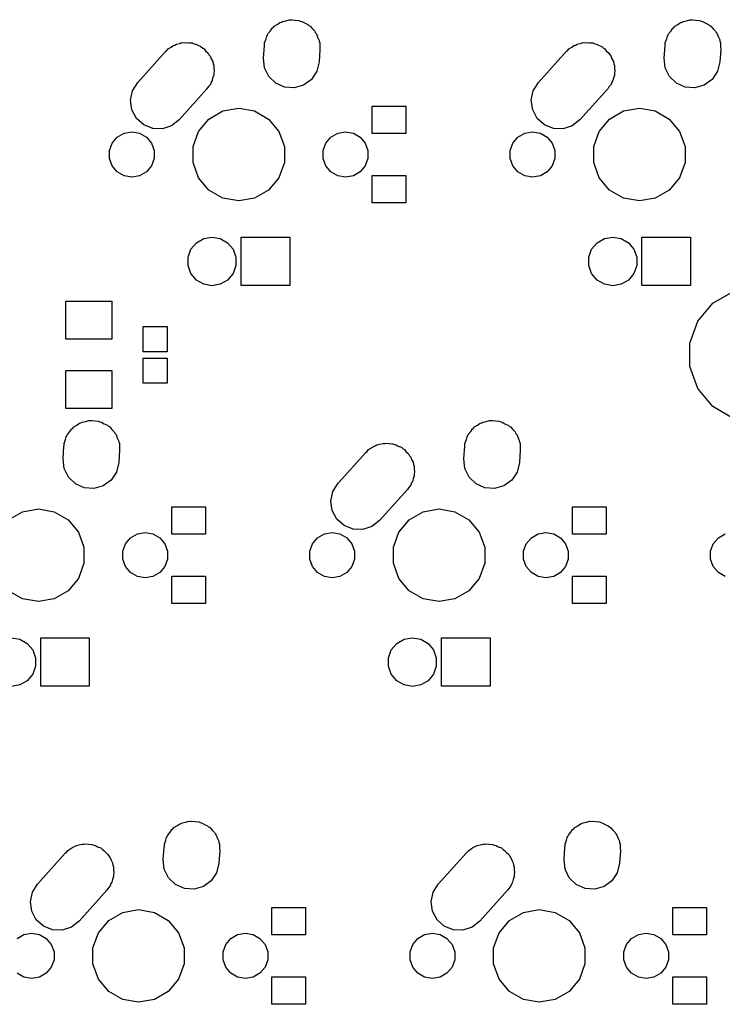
# Model space of a CAD drawing. Extents: x 50 to 349, y -142 to -48.
# Tile 12 of 22: x 123 to 156, y -98 to -51. Entities that reach past the tile are written whole.
import ezdxf

# ---------------------------------------------------------------- set-up
doc = ezdxf.new("R2010")
doc.units = 0
doc.header["$MEASUREMENT"] = 0
doc.layers.add('BLACK', color=7, linetype='CONTINUOUS')

msp = doc.modelspace()

# ---------------------------------------------------------------- linework, layer by layer
at = {"layer": 'Black'}
for p, q in [((135.035, -51.0511), (135.177, -50.9691)), ((135.177, -50.9691), (135.308, -50.8735)), ((135.308, -50.8735), (135.377, -50.8538)), ((135.377, -50.8538), (135.435, -50.8202)), ((135.435, -50.8202), (135.587, -50.7934)), ((135.587, -50.7934), (135.751, -50.7462)), ((135.751, -50.7462), (135.825, -50.7514)), ((135.825, -50.7514), (135.89, -50.7399)), ((135.89, -50.7399), (136.038, -50.7661)), ((136.038, -50.7661), (136.21, -50.7779)), ((136.21, -50.7779), (136.279, -50.8085)), ((136.279, -50.8085), (136.345, -50.8202)), ((136.345, -50.8202), (136.478, -50.8971)), ((136.478, -50.8971), (136.63, -50.9647)), ((136.63, -50.9647), (136.683, -51.0152)), ((136.683, -51.0152), (136.745, -51.0511)), ((154.085, -51.0511), (154.227, -50.9691)), ((154.227, -50.9691), (154.358, -50.8735)), ((154.358, -50.8735), (154.427, -50.8538)), ((154.427, -50.8538), (154.485, -50.8202)), ((154.485, -50.8202), (154.637, -50.7934)), ((154.637, -50.7934), (154.801, -50.7462)), ((154.801, -50.7462), (154.875, -50.7514)), ((154.875, -50.7514), (154.94, -50.7399)), ((154.94, -50.7399), (155.088, -50.7661)), ((155.088, -50.7661), (155.26, -50.7779)), ((155.26, -50.7779), (155.329, -50.8085)), ((155.329, -50.8085), (155.395, -50.8202)), ((155.395, -50.8202), (155.528, -50.8971)), ((155.528, -50.8971), (155.68, -50.9647)), ((155.68, -50.9647), (155.733, -51.0152)), ((155.733, -51.0152), (155.795, -51.0511)), ((134.679, -51.5261), (134.711, -51.4789)), ((134.711, -51.4789), (134.738, -51.405)), ((134.738, -51.405), (134.854, -51.2673)), ((134.854, -51.2673), (134.936, -51.1443)), ((134.936, -51.1443), (134.989, -51.1061)), ((134.989, -51.1061), (135.035, -51.0511)), ((136.745, -51.0511), (136.85, -51.1768)), ((136.85, -51.1768), (136.962, -51.284)), ((136.962, -51.284), (136.991, -51.3447)), ((136.991, -51.3447), (137.042, -51.405)), ((137.042, -51.405), (137.103, -51.5738)), ((153.729, -51.5261), (153.761, -51.4789)), ((153.761, -51.4789), (153.788, -51.405)), ((153.788, -51.405), (153.904, -51.2673)), ((153.904, -51.2673), (153.986, -51.1443)), ((153.986, -51.1443), (154.039, -51.1061)), ((154.039, -51.1061), (154.085, -51.0511)), ((155.795, -51.0511), (155.9, -51.1768)), ((155.9, -51.1768), (156.012, -51.284)), ((156.012, -51.284), (156.041, -51.3447)), ((156.041, -51.3447), (156.092, -51.405)), ((156.092, -51.405), (156.153, -51.5738)), ((130.232, -51.9746), (130.311, -51.9488)), ((130.311, -51.9488), (130.395, -51.9002)), ((130.395, -51.9002), (130.535, -51.8754)), ((130.535, -51.8754), (130.669, -51.8317)), ((130.669, -51.8317), (130.765, -51.8349)), ((130.765, -51.8349), (130.85, -51.8199)), ((130.85, -51.8199), (130.974, -51.8418)), ((130.974, -51.8418), (131.129, -51.8469)), ((131.129, -51.8469), (131.228, -51.8865)), ((131.228, -51.8865), (131.305, -51.9002)), ((131.305, -51.9002), (131.404, -51.9576)), ((131.404, -51.9576), (131.556, -52.0186)), ((134.569, -51.9727), (134.58, -51.926)), ((134.58, -51.839), (134.648, -51.6522)), ((134.58, -51.926), (134.58, -51.839)), ((134.648, -51.6522), (134.679, -51.5261)), ((137.103, -51.5738), (137.164, -51.6974)), ((137.164, -51.6974), (137.17, -51.7573)), ((137.17, -51.7573), (137.2, -51.839)), ((137.2, -51.839), (137.2, -52.0378)), ((149.282, -51.9746), (149.361, -51.9488)), ((149.361, -51.9488), (149.445, -51.9002)), ((149.445, -51.9002), (149.585, -51.8754)), ((149.585, -51.8754), (149.719, -51.8317)), ((149.719, -51.8317), (149.815, -51.8349)), ((149.815, -51.8349), (149.9, -51.8199)), ((149.9, -51.8199), (150.024, -51.8418)), ((150.024, -51.8418), (150.179, -51.8469)), ((150.179, -51.8469), (150.278, -51.8865)), ((150.278, -51.8865), (150.355, -51.9002)), ((150.355, -51.9002), (150.454, -51.9576)), ((150.454, -51.9576), (150.606, -52.0186)), ((153.619, -51.9727), (153.63, -51.926)), ((153.63, -51.839), (153.698, -51.6522)), ((153.63, -51.926), (153.63, -51.839)), ((153.698, -51.6522), (153.729, -51.5261)), ((156.153, -51.5738), (156.214, -51.6974)), ((156.214, -51.6974), (156.22, -51.7573)), ((156.22, -51.7573), (156.25, -51.839)), ((156.25, -51.839), (156.25, -52.0378)), ((128.548, -53.7317), (129.87, -52.2586)), ((129.87, -52.2586), (129.924, -52.2163)), ((129.924, -52.2163), (129.995, -52.1311)), ((129.995, -52.1311), (130.136, -52.0497)), ((130.136, -52.0497), (130.232, -51.9746)), ((131.556, -52.0186), (131.639, -52.0932)), ((131.639, -52.0932), (131.705, -52.1311)), ((131.705, -52.1311), (131.776, -52.2162)), ((131.776, -52.2162), (131.899, -52.3259)), ((131.899, -52.3259), (131.951, -52.4249)), ((131.951, -52.4249), (132.002, -52.485)), ((134.528, -52.565), (134.569, -51.9727)), ((137.212, -52.155), (137.171, -52.7473)), ((137.2, -52.0378), (137.212, -52.155)), ((147.598, -53.7317), (148.92, -52.2586)), ((148.92, -52.2586), (148.974, -52.2163)), ((148.974, -52.2163), (149.045, -52.1311)), ((149.045, -52.1311), (149.186, -52.0497)), ((149.186, -52.0497), (149.282, -51.9746)), ((150.606, -52.0186), (150.689, -52.0932)), ((150.689, -52.0932), (150.755, -52.1311)), ((150.755, -52.1311), (150.826, -52.2162)), ((150.826, -52.2162), (150.949, -52.3259)), ((150.949, -52.3259), (151.001, -52.4249)), ((151.001, -52.4249), (151.052, -52.485)), ((153.578, -52.565), (153.619, -51.9727)), ((156.262, -52.155), (156.221, -52.7473)), ((156.25, -52.0378), (156.262, -52.155)), ((132.002, -52.485), (132.041, -52.5929)), ((132.041, -52.5929), (132.115, -52.7318)), ((132.115, -52.7318), (132.13, -52.8383)), ((132.13, -52.8383), (132.16, -52.919)), ((134.576, -53.0226), (134.528, -52.565)), ((137.171, -52.7473), (137.061, -53.1939)), ((151.052, -52.485), (151.091, -52.5929)), ((151.091, -52.5929), (151.165, -52.7318)), ((151.165, -52.7318), (151.18, -52.8383)), ((151.18, -52.8383), (151.21, -52.919)), ((153.626, -53.0226), (153.578, -52.565)), ((156.221, -52.7473), (156.111, -53.1939)), ((132.16, -52.919), (132.16, -53.0447)), ((132.16, -53.0447), (132.18, -53.1874)), ((132.18, -53.1874), (132.16, -53.2837)), ((132.16, -53.2837), (132.16, -53.381)), ((134.778, -53.436), (134.576, -53.0226)), ((137.061, -53.1939), (136.804, -53.5757)), ((151.21, -52.919), (151.21, -53.0447)), ((151.21, -53.0447), (151.23, -53.1874)), ((151.23, -53.1874), (151.21, -53.2837)), ((151.21, -53.2837), (151.21, -53.381)), ((153.828, -53.436), (153.626, -53.0226)), ((156.111, -53.1939), (155.854, -53.5757)), ((128.305, -54.1223), (128.548, -53.7317)), ((132.002, -53.815), (131.897, -53.9397)), ((132.04, -53.7105), (132.002, -53.815)), ((132.085, -53.6377), (132.04, -53.7105)), ((132.111, -53.5147), (132.085, -53.6377)), ((132.16, -53.381), (132.111, -53.5147)), ((135.11, -53.7553), (134.778, -53.436)), ((135.53, -53.9421), (135.11, -53.7553)), ((136.804, -53.5757), (136.432, -53.8465)), ((147.355, -54.1223), (147.598, -53.7317)), ((151.052, -53.815), (150.947, -53.9397)), ((151.09, -53.7105), (151.052, -53.815)), ((151.135, -53.6377), (151.09, -53.7105)), ((151.161, -53.5147), (151.135, -53.6377)), ((151.21, -53.381), (151.161, -53.5147)), ((154.16, -53.7553), (153.828, -53.436)), ((154.58, -53.9421), (154.16, -53.7553)), ((155.854, -53.5757), (155.482, -53.8465)), ((128.21, -54.5726), (128.305, -54.1223)), ((131.842, -54.0283), (130.52, -55.5014)), ((131.897, -53.9397), (131.842, -54.0283)), ((135.989, -53.9738), (135.53, -53.9421)), ((136.432, -53.8465), (135.989, -53.9738)), ((147.26, -54.5726), (147.355, -54.1223)), ((150.892, -54.0283), (149.57, -55.5014)), ((150.947, -53.9397), (150.892, -54.0283)), ((155.039, -53.9738), (154.58, -53.9421)), ((155.482, -53.8465), (155.039, -53.9738)), ((128.275, -55.0282), (128.21, -54.5726)), ((147.325, -55.0282), (147.26, -54.5726)), ((128.491, -55.4341), (128.275, -55.0282)), ((131.934, -55.463), (132.597, -55.0805)), ((132.597, -55.0805), (133.35, -54.9477)), ((133.35, -54.9477), (134.103, -55.0805)), ((134.103, -55.0805), (134.766, -55.463)), ((139.694, -56.15), (139.694, -54.85)), ((139.694, -54.85), (141.294, -54.85)), ((141.294, -54.85), (141.294, -56.15)), ((147.541, -55.4341), (147.325, -55.0282)), ((150.984, -55.463), (151.647, -55.0805)), ((151.647, -55.0805), (152.4, -54.9477)), ((152.4, -54.9477), (153.153, -55.0805)), ((153.153, -55.0805), (153.816, -55.463)), ((128.834, -55.7414), (128.491, -55.4341)), ((130.52, -55.5014), (130.158, -55.7854)), ((131.443, -56.0489), (131.934, -55.463)), ((134.766, -55.463), (135.257, -56.0489)), ((147.884, -55.7414), (147.541, -55.4341)), ((149.57, -55.5014), (149.208, -55.7854)), ((150.493, -56.0489), (150.984, -55.463)), ((153.816, -55.463), (154.307, -56.0489)), ((127.576, -56.3234), (127.901, -56.136)), ((127.901, -56.136), (128.27, -56.0709)), ((128.27, -56.0709), (128.639, -56.136)), ((128.639, -56.136), (128.964, -56.3234)), ((129.261, -55.9131), (128.834, -55.7414)), ((129.721, -55.9283), (129.261, -55.9131)), ((130.158, -55.7854), (129.721, -55.9283)), ((131.181, -56.7676), (131.443, -56.0489)), ((135.257, -56.0489), (135.519, -56.7676)), ((137.736, -56.3234), (138.061, -56.136)), ((138.061, -56.136), (138.43, -56.0709)), ((138.43, -56.0709), (138.799, -56.136)), ((138.799, -56.136), (139.124, -56.3234)), ((141.294, -56.15), (139.694, -56.15)), ((146.626, -56.3234), (146.951, -56.136)), ((146.951, -56.136), (147.32, -56.0709)), ((147.32, -56.0709), (147.689, -56.136)), ((147.689, -56.136), (148.014, -56.3234)), ((148.311, -55.9131), (147.884, -55.7414)), ((148.771, -55.9283), (148.311, -55.9131)), ((149.208, -55.7854), (148.771, -55.9283)), ((150.231, -56.7676), (150.493, -56.0489)), ((154.307, -56.0489), (154.569, -56.7676)), ((127.207, -56.9626), (127.335, -56.6104)), ((127.335, -56.6104), (127.576, -56.3234)), ((128.964, -56.3234), (129.205, -56.6104)), ((129.205, -56.6104), (129.333, -56.9626)), ((137.367, -56.9626), (137.495, -56.6104)), ((137.495, -56.6104), (137.736, -56.3234)), ((139.124, -56.3234), (139.365, -56.6104)), ((139.365, -56.6104), (139.493, -56.9626)), ((146.257, -56.9626), (146.385, -56.6104)), ((146.385, -56.6104), (146.626, -56.3234)), ((148.014, -56.3234), (148.255, -56.6104)), ((148.255, -56.6104), (148.383, -56.9626)), ((127.207, -57.3374), (127.207, -56.9626)), ((129.333, -56.9626), (129.333, -57.3374)), ((131.181, -57.5324), (131.181, -56.7676)), ((135.519, -56.7676), (135.519, -57.5324)), ((137.367, -57.3374), (137.367, -56.9626)), ((139.493, -56.9626), (139.493, -57.3374)), ((146.257, -57.3374), (146.257, -56.9626)), ((148.383, -56.9626), (148.383, -57.3374)), ((150.231, -57.5324), (150.231, -56.7676)), ((154.569, -56.7676), (154.569, -57.5324)), ((127.335, -57.6896), (127.207, -57.3374)), ((129.333, -57.3374), (129.205, -57.6896)), ((131.443, -58.2511), (131.181, -57.5324)), ((135.519, -57.5324), (135.257, -58.2511)), ((137.495, -57.6896), (137.367, -57.3374)), ((139.493, -57.3374), (139.365, -57.6896)), ((146.385, -57.6896), (146.257, -57.3374)), ((148.383, -57.3374), (148.255, -57.6896)), ((150.493, -58.2511), (150.231, -57.5324)), ((154.569, -57.5324), (154.307, -58.2511)), ((127.576, -57.9766), (127.335, -57.6896)), ((127.901, -58.164), (127.576, -57.9766)), ((128.964, -57.9766), (128.639, -58.164)), ((129.205, -57.6896), (128.964, -57.9766)), ((137.736, -57.9766), (137.495, -57.6896)), ((138.061, -58.164), (137.736, -57.9766)), ((139.124, -57.9766), (138.799, -58.164)), ((139.365, -57.6896), (139.124, -57.9766)), ((146.626, -57.9766), (146.385, -57.6896)), ((146.951, -58.164), (146.626, -57.9766)), ((148.014, -57.9766), (147.689, -58.164)), ((148.255, -57.6896), (148.014, -57.9766)), ((128.27, -58.2291), (127.901, -58.164)), ((128.639, -58.164), (128.27, -58.2291)), ((131.934, -58.837), (131.443, -58.2511)), ((135.257, -58.2511), (134.766, -58.837)), ((138.43, -58.2291), (138.061, -58.164)), ((138.799, -58.164), (138.43, -58.2291)), ((139.694, -59.45), (139.694, -58.15)), ((139.694, -58.15), (141.294, -58.15)), ((141.294, -58.15), (141.294, -59.45)), ((147.32, -58.2291), (146.951, -58.164)), ((147.689, -58.164), (147.32, -58.2291)), ((150.984, -58.837), (150.493, -58.2511)), ((154.307, -58.2511), (153.816, -58.837)), ((132.597, -59.2195), (131.934, -58.837)), ((134.766, -58.837), (134.103, -59.2195)), ((151.647, -59.2195), (150.984, -58.837)), ((153.816, -58.837), (153.153, -59.2195)), ((133.35, -59.3523), (132.597, -59.2195)), ((134.103, -59.2195), (133.35, -59.3523)), ((152.4, -59.3523), (151.647, -59.2195)), ((153.153, -59.2195), (152.4, -59.3523)), ((141.294, -59.45), (139.694, -59.45)), ((131.336, -61.3438), (131.684, -61.1429)), ((131.684, -61.1429), (132.08, -61.0731)), ((132.08, -61.0731), (132.476, -61.1429)), ((132.476, -61.1429), (132.824, -61.3438)), ((133.468, -63.3825), (133.468, -61.0775)), ((133.468, -61.0775), (135.773, -61.0775)), ((135.773, -61.0775), (135.773, -63.3825)), ((150.386, -61.3438), (150.734, -61.1429)), ((150.734, -61.1429), (151.13, -61.0731)), ((151.13, -61.0731), (151.526, -61.1429)), ((151.526, -61.1429), (151.874, -61.3438)), ((152.517, -63.3825), (152.517, -61.0775)), ((152.517, -61.0775), (154.822, -61.0775)), ((154.822, -61.0775), (154.822, -63.3825)), ((130.941, -62.0291), (131.078, -61.6515)), ((131.078, -61.6515), (131.336, -61.3438)), ((132.824, -61.3438), (133.082, -61.6515)), ((133.082, -61.6515), (133.219, -62.0291)), ((149.991, -62.0291), (150.128, -61.6515)), ((150.128, -61.6515), (150.386, -61.3438)), ((151.874, -61.3438), (152.132, -61.6515)), ((152.132, -61.6515), (152.269, -62.0291)), ((130.941, -62.4309), (130.941, -62.0291)), ((133.219, -62.0291), (133.219, -62.4309)), ((149.991, -62.4309), (149.991, -62.0291)), ((152.269, -62.0291), (152.269, -62.4309)), ((131.078, -62.8085), (130.941, -62.4309)), ((133.219, -62.4309), (133.082, -62.8085)), ((150.128, -62.8085), (149.991, -62.4309)), ((152.269, -62.4309), (152.132, -62.8085)), ((131.336, -63.1162), (131.078, -62.8085)), ((131.684, -63.3171), (131.336, -63.1162)), ((132.824, -63.1162), (132.476, -63.3171)), ((133.082, -62.8085), (132.824, -63.1162)), ((150.386, -63.1162), (150.128, -62.8085)), ((150.734, -63.3171), (150.386, -63.1162)), ((151.874, -63.1162), (151.526, -63.3171)), ((152.132, -62.8085), (151.874, -63.1162)), ((132.08, -63.3869), (131.684, -63.3171)), ((132.476, -63.3171), (132.08, -63.3869)), ((135.773, -63.3825), (133.468, -63.3825)), ((151.13, -63.3869), (150.734, -63.3171)), ((151.526, -63.3171), (151.13, -63.3869)), ((154.822, -63.3825), (152.517, -63.3825)), ((155.891, -64.2143), (156.858, -63.6565)), ((125.125, -65.925), (125.125, -64.125)), ((125.125, -64.125), (127.325, -64.125)), ((127.325, -64.125), (127.325, -65.925)), ((155.174, -65.0689), (155.891, -64.2143)), ((128.806, -66.525), (128.806, -65.325)), ((128.806, -65.325), (129.956, -65.325)), ((129.956, -65.325), (129.956, -66.525)), ((154.793, -66.1172), (155.174, -65.0689)), ((127.325, -65.925), (125.125, -65.925)), ((154.793, -67.2328), (154.793, -66.1172)), ((129.956, -66.525), (128.806, -66.525)), ((128.806, -68.025), (128.806, -66.825)), ((128.806, -66.825), (129.956, -66.825)), ((129.956, -66.825), (129.956, -68.025)), ((155.174, -68.2811), (154.793, -67.2328)), ((125.125, -69.225), (125.125, -67.425)), ((125.125, -67.425), (127.325, -67.425)), ((127.325, -67.425), (127.325, -69.225)), ((129.956, -68.025), (128.806, -68.025)), ((155.891, -69.1357), (155.174, -68.2811)), ((127.325, -69.225), (125.125, -69.225)), ((156.858, -69.6935), (155.891, -69.1357)), ((125.329, -70.3173), (125.411, -70.1943)), ((125.411, -70.1943), (125.464, -70.1561)), ((125.464, -70.1561), (125.51, -70.1011)), ((125.51, -70.1011), (125.652, -70.0191)), ((125.652, -70.0191), (125.783, -69.9235)), ((125.783, -69.9235), (125.852, -69.9038)), ((125.852, -69.9038), (125.91, -69.8702)), ((125.91, -69.8702), (126.062, -69.8434)), ((126.062, -69.8434), (126.226, -69.7962)), ((126.226, -69.7962), (126.3, -69.8014)), ((126.3, -69.8014), (126.365, -69.7899)), ((126.365, -69.7899), (126.513, -69.8161)), ((126.513, -69.8161), (126.685, -69.8279)), ((126.685, -69.8279), (126.754, -69.8584)), ((126.754, -69.8584), (126.82, -69.8702)), ((126.82, -69.8702), (126.953, -69.9471)), ((126.953, -69.9471), (127.105, -70.0147)), ((127.105, -70.0147), (127.158, -70.0652)), ((127.158, -70.0652), (127.22, -70.1011)), ((127.22, -70.1011), (127.325, -70.2268)), ((144.379, -70.3173), (144.461, -70.1943)), ((144.461, -70.1943), (144.514, -70.1561)), ((144.514, -70.1561), (144.56, -70.1011)), ((144.56, -70.1011), (144.702, -70.0191)), ((144.702, -70.0191), (144.833, -69.9235)), ((144.833, -69.9235), (144.902, -69.9038)), ((144.902, -69.9038), (144.96, -69.8702)), ((144.96, -69.8702), (145.112, -69.8434)), ((145.112, -69.8434), (145.276, -69.7962)), ((145.276, -69.7962), (145.35, -69.8014)), ((145.35, -69.8014), (145.415, -69.7899)), ((145.415, -69.7899), (145.563, -69.8161)), ((145.563, -69.8161), (145.735, -69.8279)), ((145.735, -69.8279), (145.804, -69.8584)), ((145.804, -69.8584), (145.87, -69.8702)), ((145.87, -69.8702), (146.003, -69.9471)), ((146.003, -69.9471), (146.155, -70.0147)), ((146.155, -70.0147), (146.208, -70.0652)), ((146.208, -70.0652), (146.27, -70.1011)), ((146.27, -70.1011), (146.375, -70.2268)), ((125.123, -70.7022), (125.154, -70.5761)), ((125.154, -70.5761), (125.186, -70.5289)), ((125.186, -70.5289), (125.213, -70.455)), ((125.213, -70.455), (125.329, -70.3173)), ((127.325, -70.2268), (127.437, -70.334)), ((127.437, -70.334), (127.466, -70.3947)), ((127.466, -70.3947), (127.517, -70.455)), ((127.517, -70.455), (127.578, -70.6238)), ((127.578, -70.6238), (127.639, -70.7474)), ((144.173, -70.7022), (144.204, -70.5761)), ((144.204, -70.5761), (144.236, -70.5289)), ((144.236, -70.5289), (144.263, -70.455)), ((144.263, -70.455), (144.379, -70.3173)), ((146.375, -70.2268), (146.487, -70.334)), ((146.487, -70.334), (146.516, -70.3947)), ((146.516, -70.3947), (146.567, -70.455)), ((146.567, -70.455), (146.628, -70.6238)), ((146.628, -70.6238), (146.689, -70.7474)), ((125.003, -71.615), (125.044, -71.0227)), ((125.044, -71.0227), (125.055, -70.976)), ((125.055, -70.889), (125.123, -70.7022)), ((125.055, -70.976), (125.055, -70.889)), ((127.639, -70.7474), (127.645, -70.8073)), ((127.645, -70.8073), (127.675, -70.889)), ((127.675, -70.889), (127.675, -71.0878)), ((127.675, -71.0878), (127.687, -71.205)), ((139.52, -71.1811), (139.661, -71.0997)), ((139.661, -71.0997), (139.757, -71.0246)), ((139.757, -71.0246), (139.836, -70.9988)), ((139.836, -70.9988), (139.92, -70.9502)), ((139.92, -70.9502), (140.06, -70.9254)), ((140.06, -70.9254), (140.194, -70.8817)), ((140.194, -70.8817), (140.29, -70.8849)), ((140.29, -70.8849), (140.375, -70.8699)), ((140.375, -70.8699), (140.499, -70.8918)), ((140.499, -70.8918), (140.654, -70.8969)), ((140.654, -70.8969), (140.753, -70.9365)), ((140.753, -70.9365), (140.83, -70.9502)), ((140.83, -70.9502), (140.929, -71.0076)), ((140.929, -71.0076), (141.081, -71.0686)), ((141.081, -71.0686), (141.164, -71.1432)), ((141.164, -71.1432), (141.23, -71.1811)), ((144.053, -71.615), (144.094, -71.0227)), ((144.094, -71.0227), (144.105, -70.976)), ((144.105, -70.889), (144.173, -70.7022)), ((144.105, -70.976), (144.105, -70.889)), ((146.689, -70.7474), (146.695, -70.8073)), ((146.695, -70.8073), (146.725, -70.889)), ((146.725, -70.889), (146.725, -71.0878)), ((146.725, -71.0878), (146.737, -71.205)), ((125.051, -72.0726), (125.003, -71.615)), ((127.687, -71.205), (127.646, -71.7973)), ((138.073, -72.7817), (139.395, -71.3086)), ((139.395, -71.3086), (139.449, -71.2663)), ((139.449, -71.2663), (139.52, -71.1811)), ((141.23, -71.1811), (141.301, -71.2662)), ((141.301, -71.2662), (141.424, -71.3759)), ((141.424, -71.3759), (141.476, -71.4749)), ((141.476, -71.4749), (141.527, -71.535)), ((141.527, -71.535), (141.566, -71.6429)), ((144.101, -72.0726), (144.053, -71.615)), ((146.737, -71.205), (146.696, -71.7973)), ((125.253, -72.486), (125.051, -72.0726)), ((127.646, -71.7973), (127.536, -72.2439)), ((141.566, -71.6429), (141.64, -71.7818)), ((141.64, -71.7818), (141.655, -71.8883)), ((141.655, -71.8883), (141.685, -71.969)), ((141.685, -71.969), (141.685, -72.0947)), ((144.303, -72.486), (144.101, -72.0726)), ((146.696, -71.7973), (146.586, -72.2439)), ((125.585, -72.8053), (125.253, -72.486)), ((127.536, -72.2439), (127.279, -72.6257)), ((141.685, -72.431), (141.636, -72.5647)), ((141.685, -72.0947), (141.705, -72.2374)), ((141.705, -72.2374), (141.685, -72.3337)), ((141.685, -72.3337), (141.685, -72.431)), ((144.635, -72.8053), (144.303, -72.486)), ((146.586, -72.2439), (146.329, -72.6257)), ((126.005, -72.9921), (125.585, -72.8053)), ((126.464, -73.0238), (126.005, -72.9921)), ((126.907, -72.8965), (126.464, -73.0238)), ((127.279, -72.6257), (126.907, -72.8965)), ((137.83, -73.1723), (138.073, -72.7817)), ((141.422, -72.9897), (141.367, -73.0783)), ((141.527, -72.865), (141.422, -72.9897)), ((141.565, -72.7605), (141.527, -72.865)), ((141.61, -72.6877), (141.565, -72.7605)), ((141.636, -72.5647), (141.61, -72.6877)), ((145.055, -72.9921), (144.635, -72.8053)), ((145.514, -73.0238), (145.055, -72.9921)), ((145.957, -72.8965), (145.514, -73.0238)), ((146.329, -72.6257), (145.957, -72.8965)), ((137.735, -73.6226), (137.83, -73.1723)), ((141.367, -73.0783), (140.045, -74.5514)), ((130.169, -75.2), (130.169, -73.9)), ((130.169, -73.9), (131.769, -73.9)), ((131.769, -73.9), (131.769, -75.2)), ((137.8, -74.0782), (137.735, -73.6226)), ((149.219, -75.2), (149.219, -73.9)), ((149.219, -73.9), (150.819, -73.9)), ((150.819, -73.9), (150.819, -75.2)), ((122.409, -74.513), (123.072, -74.1305)), ((123.072, -74.1305), (123.825, -73.9977)), ((123.825, -73.9977), (124.578, -74.1305)), ((124.578, -74.1305), (125.241, -74.513)), ((138.016, -74.4841), (137.8, -74.0782)), ((141.459, -74.513), (142.122, -74.1305)), ((142.122, -74.1305), (142.875, -73.9977)), ((142.875, -73.9977), (143.628, -74.1305)), ((143.628, -74.1305), (144.291, -74.513)), ((125.241, -74.513), (125.732, -75.0989)), ((138.359, -74.7914), (138.016, -74.4841)), ((138.786, -74.9631), (138.359, -74.7914)), ((139.683, -74.8354), (139.246, -74.9783)), ((140.045, -74.5514), (139.683, -74.8354)), ((140.968, -75.0989), (141.459, -74.513)), ((144.291, -74.513), (144.782, -75.0989)), ((125.732, -75.0989), (125.994, -75.8176)), ((128.211, -75.3734), (128.536, -75.186)), ((128.536, -75.186), (128.905, -75.1209)), ((128.905, -75.1209), (129.274, -75.186)), ((129.274, -75.186), (129.599, -75.3734)), ((131.769, -75.2), (130.169, -75.2)), ((137.101, -75.3734), (137.426, -75.186)), ((137.426, -75.186), (137.795, -75.1209)), ((137.795, -75.1209), (138.164, -75.186)), ((138.164, -75.186), (138.489, -75.3734)), ((139.246, -74.9783), (138.786, -74.9631)), ((140.706, -75.8176), (140.968, -75.0989)), ((144.782, -75.0989), (145.044, -75.8176)), ((147.261, -75.3734), (147.586, -75.186)), ((147.586, -75.186), (147.955, -75.1209)), ((147.955, -75.1209), (148.324, -75.186)), ((148.324, -75.186), (148.649, -75.3734)), ((150.819, -75.2), (149.219, -75.2)), ((156.151, -75.3734), (156.476, -75.186)), ((125.994, -75.8176), (125.994, -76.5824)), ((127.842, -76.0126), (127.97, -75.6604)), ((127.97, -75.6604), (128.211, -75.3734)), ((129.599, -75.3734), (129.84, -75.6604)), ((129.84, -75.6604), (129.968, -76.0126)), ((136.732, -76.0126), (136.86, -75.6604)), ((136.86, -75.6604), (137.101, -75.3734)), ((138.489, -75.3734), (138.73, -75.6604)), ((138.73, -75.6604), (138.858, -76.0126)), ((140.706, -76.5824), (140.706, -75.8176)), ((145.044, -75.8176), (145.044, -76.5824)), ((146.892, -76.0126), (147.02, -75.6604)), ((147.02, -75.6604), (147.261, -75.3734)), ((148.649, -75.3734), (148.89, -75.6604)), ((148.89, -75.6604), (149.018, -76.0126)), ((155.782, -76.0126), (155.91, -75.6604)), ((155.91, -75.6604), (156.151, -75.3734)), ((127.842, -76.3874), (127.842, -76.0126)), ((129.968, -76.0126), (129.968, -76.3874)), ((136.732, -76.3874), (136.732, -76.0126)), ((138.858, -76.0126), (138.858, -76.3874)), ((146.892, -76.3874), (146.892, -76.0126)), ((149.018, -76.0126), (149.018, -76.3874)), ((155.782, -76.3874), (155.782, -76.0126)), ((125.994, -76.5824), (125.732, -77.3011)), ((127.97, -76.7396), (127.842, -76.3874)), ((128.211, -77.0266), (127.97, -76.7396)), ((129.84, -76.7396), (129.599, -77.0266)), ((129.968, -76.3874), (129.84, -76.7396)), ((136.86, -76.7396), (136.732, -76.3874)), ((137.101, -77.0266), (136.86, -76.7396)), ((138.73, -76.7396), (138.489, -77.0266)), ((138.858, -76.3874), (138.73, -76.7396)), ((140.968, -77.3011), (140.706, -76.5824)), ((145.044, -76.5824), (144.782, -77.3011)), ((147.02, -76.7396), (146.892, -76.3874)), ((147.261, -77.0266), (147.02, -76.7396)), ((148.89, -76.7396), (148.649, -77.0266)), ((149.018, -76.3874), (148.89, -76.7396)), ((155.91, -76.7396), (155.782, -76.3874)), ((156.151, -77.0266), (155.91, -76.7396)), ((128.536, -77.214), (128.211, -77.0266)), ((128.905, -77.2791), (128.536, -77.214)), ((129.274, -77.214), (128.905, -77.2791)), ((129.599, -77.0266), (129.274, -77.214)), ((130.169, -78.5), (130.169, -77.2)), ((130.169, -77.2), (131.769, -77.2)), ((131.769, -77.2), (131.769, -78.5)), ((137.426, -77.214), (137.101, -77.0266)), ((137.795, -77.2791), (137.426, -77.214)), ((138.164, -77.214), (137.795, -77.2791)), ((138.489, -77.0266), (138.164, -77.214)), ((147.586, -77.214), (147.261, -77.0266)), ((147.955, -77.2791), (147.586, -77.214)), ((148.324, -77.214), (147.955, -77.2791)), ((148.649, -77.0266), (148.324, -77.214)), ((149.219, -78.5), (149.219, -77.2)), ((149.219, -77.2), (150.819, -77.2)), ((150.819, -77.2), (150.819, -78.5)), ((156.476, -77.214), (156.151, -77.0266)), ((125.732, -77.3011), (125.241, -77.887)), ((141.459, -77.887), (140.968, -77.3011)), ((144.782, -77.3011), (144.291, -77.887)), ((123.072, -78.2695), (122.409, -77.887)), ((125.241, -77.887), (124.578, -78.2695)), ((142.122, -78.2695), (141.459, -77.887)), ((144.291, -77.887), (143.628, -78.2695)), ((123.825, -78.4023), (123.072, -78.2695)), ((124.578, -78.2695), (123.825, -78.4023)), ((131.769, -78.5), (130.169, -78.5)), ((142.875, -78.4023), (142.122, -78.2695)), ((143.628, -78.2695), (142.875, -78.4023)), ((150.819, -78.5), (149.219, -78.5)), ((122.555, -80.1231), (122.951, -80.1929)), ((122.951, -80.1929), (123.299, -80.3938)), ((123.299, -80.3938), (123.557, -80.7015)), ((123.942, -82.4325), (123.942, -80.1275)), ((123.942, -80.1275), (126.247, -80.1275)), ((126.247, -80.1275), (126.247, -82.4325)), ((140.603, -80.7015), (140.861, -80.3938)), ((140.861, -80.3938), (141.209, -80.1929)), ((141.209, -80.1929), (141.605, -80.1231)), ((141.605, -80.1231), (142.001, -80.1929)), ((142.001, -80.1929), (142.349, -80.3938)), ((142.349, -80.3938), (142.607, -80.7015)), ((142.993, -82.4325), (142.993, -80.1275)), ((142.993, -80.1275), (145.297, -80.1275)), ((145.297, -80.1275), (145.297, -82.4325)), ((123.557, -80.7015), (123.694, -81.0791)), ((140.466, -81.0791), (140.603, -80.7015)), ((142.607, -80.7015), (142.744, -81.0791)), ((123.694, -81.0791), (123.694, -81.4809)), ((140.466, -81.4809), (140.466, -81.0791)), ((142.744, -81.0791), (142.744, -81.4809)), ((123.557, -81.8585), (123.299, -82.1662)), ((123.694, -81.4809), (123.557, -81.8585)), ((140.603, -81.8585), (140.466, -81.4809)), ((140.861, -82.1662), (140.603, -81.8585)), ((142.607, -81.8585), (142.349, -82.1662)), ((142.744, -81.4809), (142.607, -81.8585)), ((122.951, -82.3671), (122.555, -82.4369)), ((123.299, -82.1662), (122.951, -82.3671)), ((141.209, -82.3671), (140.861, -82.1662)), ((141.605, -82.4369), (141.209, -82.3671)), ((142.001, -82.3671), (141.605, -82.4369)), ((142.349, -82.1662), (142.001, -82.3671)), ((126.247, -82.4325), (123.942, -82.4325)), ((145.297, -82.4325), (142.993, -82.4325)), ((130.614, -88.9538), (130.673, -88.9202)), ((130.673, -88.9202), (130.824, -88.8934)), ((130.824, -88.8934), (130.988, -88.8462)), ((130.988, -88.8462), (131.063, -88.8514)), ((131.063, -88.8514), (131.127, -88.8399)), ((131.127, -88.8399), (131.276, -88.8661)), ((131.276, -88.8661), (131.447, -88.8779)), ((131.447, -88.8779), (131.516, -88.9085)), ((131.516, -88.9085), (131.582, -88.9202)), ((131.582, -88.9202), (131.716, -88.9971)), ((149.664, -88.9538), (149.723, -88.9202)), ((149.723, -88.9202), (149.874, -88.8934)), ((149.874, -88.8934), (150.038, -88.8462)), ((150.038, -88.8462), (150.113, -88.8514)), ((150.113, -88.8514), (150.177, -88.8399)), ((150.177, -88.8399), (150.326, -88.8661)), ((150.326, -88.8661), (150.497, -88.8779)), ((150.497, -88.8779), (150.566, -88.9085)), ((150.566, -88.9085), (150.632, -88.9202)), ((150.632, -88.9202), (150.766, -88.9971)), ((129.976, -89.505), (130.091, -89.3673)), ((130.091, -89.3673), (130.174, -89.2443)), ((130.174, -89.2443), (130.226, -89.2061)), ((130.226, -89.2061), (130.273, -89.1511)), ((130.273, -89.1511), (130.415, -89.0691)), ((130.415, -89.0691), (130.546, -88.9735)), ((130.546, -88.9735), (130.614, -88.9538)), ((131.716, -88.9971), (131.868, -89.0647)), ((131.868, -89.0647), (131.92, -89.1152)), ((131.92, -89.1152), (131.982, -89.1511)), ((131.982, -89.1511), (132.088, -89.2768)), ((132.088, -89.2768), (132.199, -89.384)), ((132.199, -89.384), (132.229, -89.4447)), ((149.026, -89.505), (149.141, -89.3673)), ((149.141, -89.3673), (149.224, -89.2443)), ((149.224, -89.2443), (149.276, -89.2061)), ((149.276, -89.2061), (149.323, -89.1511)), ((149.323, -89.1511), (149.465, -89.0691)), ((149.465, -89.0691), (149.596, -88.9735)), ((149.596, -88.9735), (149.664, -88.9538)), ((150.766, -88.9971), (150.918, -89.0647)), ((150.918, -89.0647), (150.97, -89.1152)), ((150.97, -89.1152), (151.032, -89.1511)), ((151.032, -89.1511), (151.138, -89.2768)), ((151.138, -89.2768), (151.249, -89.384)), ((151.249, -89.384), (151.279, -89.4447)), ((129.818, -89.939), (129.886, -89.7522)), ((129.886, -89.7522), (129.917, -89.6261)), ((129.917, -89.6261), (129.949, -89.5789)), ((129.949, -89.5789), (129.976, -89.505)), ((132.229, -89.4447), (132.279, -89.505)), ((132.279, -89.505), (132.341, -89.6738)), ((132.341, -89.6738), (132.401, -89.7974)), ((132.401, -89.7974), (132.408, -89.8573)), ((132.408, -89.8573), (132.437, -89.939)), ((148.868, -89.939), (148.936, -89.7522)), ((148.936, -89.7522), (148.967, -89.6261)), ((148.967, -89.6261), (148.999, -89.5789)), ((148.999, -89.5789), (149.026, -89.505)), ((151.279, -89.4447), (151.329, -89.505)), ((151.329, -89.505), (151.391, -89.6738)), ((151.391, -89.6738), (151.451, -89.7974)), ((151.451, -89.7974), (151.458, -89.8573)), ((151.458, -89.8573), (151.487, -89.939)), ((125.107, -90.3586), (125.161, -90.3163)), ((125.161, -90.3163), (125.233, -90.2311)), ((125.233, -90.2311), (125.373, -90.1497)), ((125.373, -90.1497), (125.469, -90.0746)), ((125.469, -90.0746), (125.548, -90.0488)), ((125.548, -90.0488), (125.633, -90.0002)), ((125.633, -90.0002), (125.773, -89.9754)), ((125.773, -89.9754), (125.907, -89.9317)), ((125.907, -89.9317), (126.003, -89.9349)), ((126.003, -89.9349), (126.087, -89.9199)), ((126.087, -89.9199), (126.211, -89.9418)), ((126.211, -89.9418), (126.367, -89.9469)), ((126.367, -89.9469), (126.465, -89.9865)), ((126.465, -89.9865), (126.542, -90.0002)), ((126.542, -90.0002), (126.642, -90.0576)), ((126.642, -90.0576), (126.794, -90.1186)), ((126.794, -90.1186), (126.877, -90.1932)), ((126.877, -90.1932), (126.942, -90.2311)), ((126.942, -90.2311), (127.014, -90.3162)), ((127.014, -90.3162), (127.136, -90.4259)), ((129.765, -90.665), (129.806, -90.0727)), ((129.806, -90.0727), (129.818, -90.026)), ((129.818, -90.026), (129.818, -89.939)), ((132.45, -90.255), (132.409, -90.8473)), ((132.437, -89.939), (132.437, -90.1378)), ((132.437, -90.1378), (132.45, -90.255)), ((144.157, -90.3586), (144.211, -90.3163)), ((144.211, -90.3163), (144.283, -90.2311)), ((144.283, -90.2311), (144.423, -90.1497)), ((144.423, -90.1497), (144.519, -90.0746)), ((144.519, -90.0746), (144.598, -90.0488)), ((144.598, -90.0488), (144.683, -90.0002)), ((144.683, -90.0002), (144.823, -89.9754)), ((144.823, -89.9754), (144.957, -89.9317)), ((144.957, -89.9317), (145.053, -89.9349)), ((145.053, -89.9349), (145.137, -89.9199)), ((145.137, -89.9199), (145.261, -89.9418)), ((145.261, -89.9418), (145.417, -89.9469)), ((145.417, -89.9469), (145.515, -89.9865)), ((145.515, -89.9865), (145.592, -90.0002)), ((145.592, -90.0002), (145.692, -90.0576)), ((145.692, -90.0576), (145.844, -90.1186)), ((145.844, -90.1186), (145.927, -90.1932)), ((145.927, -90.1932), (145.992, -90.2311)), ((145.992, -90.2311), (146.064, -90.3162)), ((146.064, -90.3162), (146.186, -90.4259)), ((148.815, -90.665), (148.856, -90.0727)), ((148.856, -90.0727), (148.868, -90.026)), ((148.868, -90.026), (148.868, -89.939)), ((151.5, -90.255), (151.459, -90.8473)), ((151.487, -89.939), (151.487, -90.1378)), ((151.487, -90.1378), (151.5, -90.255)), ((123.785, -91.8317), (125.107, -90.3586)), ((127.136, -90.4259), (127.189, -90.5249)), ((127.189, -90.5249), (127.239, -90.585)), ((127.239, -90.585), (127.279, -90.6929)), ((127.279, -90.6929), (127.353, -90.8318)), ((129.814, -91.1226), (129.765, -90.665)), ((142.835, -91.8317), (144.157, -90.3586)), ((146.186, -90.4259), (146.239, -90.5249)), ((146.239, -90.5249), (146.289, -90.585)), ((146.289, -90.585), (146.329, -90.6929)), ((146.329, -90.6929), (146.403, -90.8318)), ((148.864, -91.1226), (148.815, -90.665)), ((127.353, -90.8318), (127.368, -90.9383)), ((127.368, -90.9383), (127.397, -91.019)), ((127.397, -91.019), (127.397, -91.1447)), ((127.397, -91.1447), (127.418, -91.2874)), ((130.016, -91.536), (129.814, -91.1226)), ((132.409, -90.8473), (132.298, -91.2939)), ((146.403, -90.8318), (146.418, -90.9383)), ((146.418, -90.9383), (146.447, -91.019)), ((146.447, -91.019), (146.447, -91.1447)), ((146.447, -91.1447), (146.468, -91.2874)), ((149.066, -91.536), (148.864, -91.1226)), ((151.459, -90.8473), (151.348, -91.2939)), ((127.323, -91.7377), (127.277, -91.8105)), ((127.349, -91.6147), (127.323, -91.7377)), ((127.397, -91.481), (127.349, -91.6147)), ((127.418, -91.2874), (127.397, -91.3837)), ((127.397, -91.3837), (127.397, -91.481)), ((130.347, -91.8553), (130.016, -91.536)), ((132.041, -91.6757), (131.669, -91.9465)), ((132.298, -91.2939), (132.041, -91.6757)), ((146.373, -91.7377), (146.327, -91.8105)), ((146.399, -91.6147), (146.373, -91.7377)), ((146.447, -91.481), (146.399, -91.6147)), ((146.468, -91.2874), (146.447, -91.3837)), ((146.447, -91.3837), (146.447, -91.481)), ((149.397, -91.8553), (149.066, -91.536)), ((151.091, -91.6757), (150.719, -91.9465)), ((151.348, -91.2939), (151.091, -91.6757)), ((123.542, -92.2223), (123.785, -91.8317)), ((127.08, -92.1283), (125.758, -93.6014)), ((127.135, -92.0397), (127.08, -92.1283)), ((127.239, -91.915), (127.135, -92.0397)), ((127.277, -91.8105), (127.239, -91.915)), ((130.768, -92.0421), (130.347, -91.8553)), ((131.227, -92.0738), (130.768, -92.0421)), ((131.669, -91.9465), (131.227, -92.0738)), ((142.592, -92.2223), (142.835, -91.8317)), ((146.13, -92.1283), (144.808, -93.6014)), ((146.185, -92.0397), (146.13, -92.1283)), ((146.289, -91.915), (146.185, -92.0397)), ((146.327, -91.8105), (146.289, -91.915)), ((149.818, -92.0421), (149.397, -91.8553)), ((150.277, -92.0738), (149.818, -92.0421)), ((150.719, -91.9465), (150.277, -92.0738)), ((123.447, -92.6726), (123.542, -92.2223)), ((123.512, -93.1282), (123.447, -92.6726)), ((142.497, -92.6726), (142.592, -92.2223)), ((142.562, -93.1282), (142.497, -92.6726)), ((123.729, -93.5341), (123.512, -93.1282)), ((127.834, -93.1805), (128.588, -93.0477)), ((128.588, -93.0477), (129.341, -93.1805)), ((134.931, -94.25), (134.931, -92.95)), ((134.931, -92.95), (136.531, -92.95)), ((136.531, -92.95), (136.531, -94.25)), ((142.779, -93.5341), (142.562, -93.1282)), ((146.884, -93.1805), (147.637, -93.0477)), ((147.637, -93.0477), (148.391, -93.1805)), ((153.981, -94.25), (153.981, -92.95)), ((153.981, -92.95), (155.581, -92.95)), ((155.581, -92.95), (155.581, -94.25)), ((124.071, -93.8414), (123.729, -93.5341)), ((125.758, -93.6014), (125.396, -93.8854)), ((126.68, -94.1489), (127.172, -93.563)), ((127.172, -93.563), (127.834, -93.1805)), ((129.341, -93.1805), (130.003, -93.563)), ((130.003, -93.563), (130.495, -94.1489)), ((143.121, -93.8414), (142.779, -93.5341)), ((144.808, -93.6014), (144.446, -93.8854)), ((145.73, -94.1489), (146.222, -93.563)), ((146.222, -93.563), (146.884, -93.1805)), ((148.391, -93.1805), (149.053, -93.563)), ((149.053, -93.563), (149.545, -94.1489)), ((124.498, -94.0131), (124.071, -93.8414)), ((124.958, -94.0283), (124.498, -94.0131)), ((125.396, -93.8854), (124.958, -94.0283)), ((143.548, -94.0131), (143.121, -93.8414)), ((144.008, -94.0283), (143.548, -94.0131)), ((144.446, -93.8854), (144.008, -94.0283)), ((122.814, -94.4234), (123.138, -94.236)), ((123.138, -94.236), (123.507, -94.1709)), ((123.507, -94.1709), (123.877, -94.236)), ((123.877, -94.236), (124.201, -94.4234)), ((124.201, -94.4234), (124.442, -94.7104)), ((126.419, -94.8676), (126.68, -94.1489)), ((130.495, -94.1489), (130.756, -94.8676)), ((132.733, -94.7104), (132.974, -94.4234)), ((132.974, -94.4234), (133.298, -94.236)), ((133.298, -94.236), (133.667, -94.1709)), ((133.667, -94.1709), (134.037, -94.236)), ((134.037, -94.236), (134.361, -94.4234)), ((134.361, -94.4234), (134.602, -94.7104)), ((136.531, -94.25), (134.931, -94.25)), ((141.623, -94.7104), (141.864, -94.4234)), ((141.864, -94.4234), (142.188, -94.236)), ((142.188, -94.236), (142.558, -94.1709)), ((142.558, -94.1709), (142.927, -94.236)), ((142.927, -94.236), (143.251, -94.4234)), ((143.251, -94.4234), (143.492, -94.7104)), ((145.469, -94.8676), (145.73, -94.1489)), ((149.545, -94.1489), (149.806, -94.8676)), ((151.783, -94.7104), (152.024, -94.4234)), ((152.024, -94.4234), (152.348, -94.236)), ((152.348, -94.236), (152.718, -94.1709)), ((152.718, -94.1709), (153.087, -94.236)), ((153.087, -94.236), (153.411, -94.4234)), ((153.411, -94.4234), (153.652, -94.7104)), ((155.581, -94.25), (153.981, -94.25)), ((124.442, -94.7104), (124.57, -95.0626)), ((126.419, -95.6324), (126.419, -94.8676)), ((130.756, -94.8676), (130.756, -95.6324)), ((132.605, -95.0626), (132.733, -94.7104)), ((134.602, -94.7104), (134.73, -95.0626)), ((141.495, -95.0626), (141.623, -94.7104)), ((143.492, -94.7104), (143.62, -95.0626)), ((145.469, -95.6324), (145.469, -94.8676)), ((149.806, -94.8676), (149.806, -95.6324)), ((151.655, -95.0626), (151.783, -94.7104)), ((153.652, -94.7104), (153.78, -95.0626)), ((124.57, -95.4374), (124.442, -95.7896)), ((124.57, -95.0626), (124.57, -95.4374)), ((132.605, -95.4374), (132.605, -95.0626)), ((132.733, -95.7896), (132.605, -95.4374)), ((134.73, -95.4374), (134.602, -95.7896)), ((134.73, -95.0626), (134.73, -95.4374)), ((141.495, -95.4374), (141.495, -95.0626)), ((141.623, -95.7896), (141.495, -95.4374)), ((143.62, -95.4374), (143.492, -95.7896)), ((143.62, -95.0626), (143.62, -95.4374)), ((151.655, -95.4374), (151.655, -95.0626)), ((151.783, -95.7896), (151.655, -95.4374)), ((153.78, -95.4374), (153.652, -95.7896)), ((153.78, -95.0626), (153.78, -95.4374)), ((124.442, -95.7896), (124.201, -96.0766)), ((126.68, -96.3511), (126.419, -95.6324)), ((130.756, -95.6324), (130.495, -96.3511)), ((132.974, -96.0766), (132.733, -95.7896)), ((134.602, -95.7896), (134.361, -96.0766)), ((141.864, -96.0766), (141.623, -95.7896)), ((143.492, -95.7896), (143.251, -96.0766)), ((145.73, -96.3511), (145.469, -95.6324)), ((149.806, -95.6324), (149.545, -96.3511)), ((152.024, -96.0766), (151.783, -95.7896)), ((153.652, -95.7896), (153.411, -96.0766)), ((123.138, -96.264), (122.814, -96.0766)), ((123.507, -96.3291), (123.138, -96.264)), ((123.877, -96.264), (123.507, -96.3291)), ((124.201, -96.0766), (123.877, -96.264)), ((127.172, -96.937), (126.68, -96.3511)), ((130.495, -96.3511), (130.003, -96.937)), ((133.298, -96.264), (132.974, -96.0766)), ((133.667, -96.3291), (133.298, -96.264)), ((134.037, -96.264), (133.667, -96.3291)), ((134.361, -96.0766), (134.037, -96.264)), ((134.931, -97.55), (134.931, -96.25)), ((134.931, -96.25), (136.531, -96.25)), ((136.531, -96.25), (136.531, -97.55)), ((142.188, -96.264), (141.864, -96.0766)), ((142.558, -96.3291), (142.188, -96.264)), ((142.927, -96.264), (142.558, -96.3291)), ((143.251, -96.0766), (142.927, -96.264)), ((146.222, -96.937), (145.73, -96.3511)), ((149.545, -96.3511), (149.053, -96.937)), ((152.348, -96.264), (152.024, -96.0766)), ((152.718, -96.3291), (152.348, -96.264)), ((153.087, -96.264), (152.718, -96.3291)), ((153.411, -96.0766), (153.087, -96.264)), ((153.981, -97.55), (153.981, -96.25)), ((153.981, -96.25), (155.581, -96.25)), ((155.581, -96.25), (155.581, -97.55)), ((127.834, -97.3195), (127.172, -96.937)), ((128.588, -97.4523), (127.834, -97.3195)), ((129.341, -97.3195), (128.588, -97.4523)), ((130.003, -96.937), (129.341, -97.3195)), ((146.884, -97.3195), (146.222, -96.937)), ((147.637, -97.4523), (146.884, -97.3195)), ((148.391, -97.3195), (147.637, -97.4523)), ((149.053, -96.937), (148.391, -97.3195)), ((136.531, -97.55), (134.931, -97.55)), ((155.581, -97.55), (153.981, -97.55))]:
    msp.add_line(p, q, dxfattribs=at)

doc.saveas('drawing.dxf')
